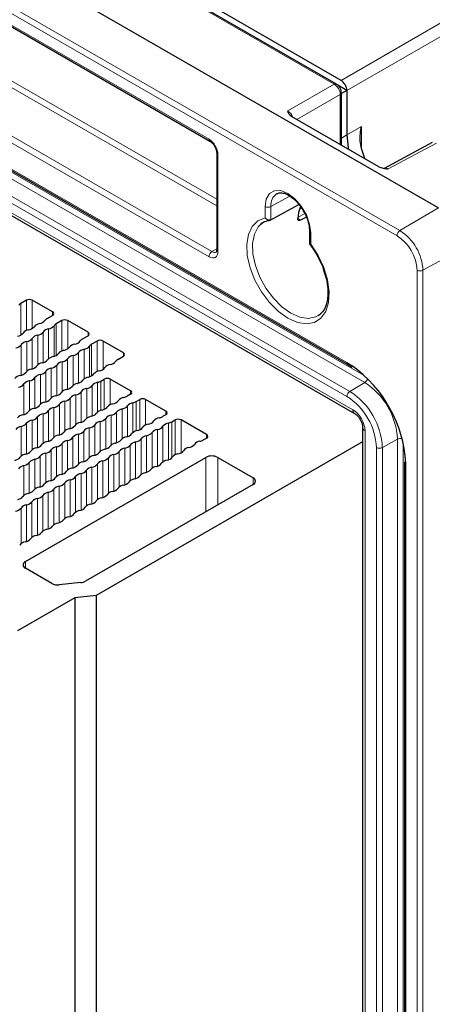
# Paper-space layout 'Blatt4' of a CAD drawing. Header units: millimetres. Extents: x 5 to 418, y 2 to 292.
# Tile 68 of 75: x 289 to 309, y 181 to 229. Entities that reach past the tile are written whole.
import ezdxf

# ---------------------------------------------------------------- set-up
doc = ezdxf.new("R2010")
doc.units = ezdxf.units.MM

psp = doc.layouts.new('Blatt4')

# ---------------------------------------------------------------- linework, layer by layer
at = {"color": 7, "linetype": 'Continuous', "lineweight": 25}
for p, q in [((263.147, 246.149), (308.968, 219.697)), ((304.076, 225.637), (273.613, 243.223)), ((304.301, 225.814), (274.036, 243.286)), ((270.222, 238.937), (298.015, 222.892)), ((263.613, 235.848), (304.625, 212.172)), ((263.371, 233.822), (304.949, 209.82)), ((304.583, 225.33), (304.146, 225.583)), ((304.582, 225.33), (304.317, 225.177)), ((304.317, 222.703), (304.317, 225.219)), ((304.582, 225.33), (304.583, 225.33)), ((304.583, 225.325), (304.583, 223.19)), ((306.11, 221.667), (301.925, 224.083)), ((308.675, 222.826), (306.366, 221.585)), ((298.339, 222.331), (298.339, 217.673)), ((305.435, 222.057), (305.278, 222.539)), ((300.943, 219.118), (302.283, 219.851)), ((302.638, 219.246), (302.36, 219.096)), ((302.789, 218.576), (302.789, 217.967)), ((289.218, 215.258), (288.949, 215.103)), ((290.476, 214.695), (289.5, 215.258)), ((290.207, 214.377), (290.476, 214.532)), ((290.915, 214.279), (290.646, 214.124)), ((292.173, 213.716), (291.197, 214.279)), ((303.208, 214.517), (303.322, 214.599)), ((291.904, 213.397), (292.173, 213.552)), ((292.612, 213.299), (292.343, 213.144)), ((293.87, 212.736), (292.895, 213.299)), ((293.601, 212.417), (293.87, 212.573)), ((304.625, 212.172), (304.84, 212.036)), ((292.79, 211.376), (292.952, 211.47)), ((294.211, 210.906), (293.235, 211.47)), ((294.211, 210.743), (294.048, 210.649)), ((294.487, 210.396), (294.649, 210.49)), ((295.908, 209.927), (294.932, 210.49)), ((295.908, 209.763), (295.745, 209.67)), ((296.184, 209.416), (296.346, 209.51)), ((297.853, 208.804), (296.629, 209.51)), ((305.335, 209.152), (305.335, 136.317)), ((297.69, 208.547), (297.853, 208.641)), ((305.335, 208.454), (292.563, 201.081)), ((289.169, 202.714), (297.824, 207.71)), ((298.389, 207.71), (300.086, 206.731)), ((307.35, 207.502), (307.351, 207.451)), ((307.351, 207.451), (307.351, 114.692)), ((300.086, 206.404), (292.046, 201.762)), ((290.436, 201.656), (289.169, 202.387)), ((291.832, 201.698), (290.788, 201.592)), ((291.533, 200.976), (288.785, 199.39)), ((292.563, 201.081), (291.533, 200.976)), ((291.533, 200.976), (291.533, 129.121)), ((292.563, 201.081), (292.563, 129.226))]:
    psp.add_line(p, q, dxfattribs=at)
at = {"color": 7, "linetype": 'Continuous', "lineweight": 18}
for p, q in [((261.306, 245.049), (307.127, 218.597)), ((306.988, 218.354), (261.167, 244.805)), ((303.978, 225.628), (273.515, 243.214)), ((304.301, 225.814), (330.153, 240.739)), ((330.436, 240.249), (304.583, 225.325)), ((270.181, 239.028), (297.974, 222.984)), ((304.583, 212.264), (263.571, 235.94)), ((305.434, 211.305), (264.422, 234.981)), ((305.412, 211.642), (264.561, 235.225)), ((272.478, 235.043), (298.339, 220.114)), ((304.722, 210.88), (263.71, 234.556)), ((298.339, 219.79), (272.339, 234.8)), ((263.288, 234.006), (304.866, 210.003)), ((304.583, 210.636), (263.571, 234.312)), ((270.32, 233.634), (298.113, 217.589)), ((297.974, 217.346), (270.181, 233.39)), ((301.75, 224.342), (303.978, 225.628)), ((304.261, 225.139), (302.179, 223.937)), ((304.261, 222.735), (304.261, 225.139)), ((304.583, 223.19), (305.276, 223.604)), ((305.276, 223.604), (305.276, 222.555)), ((304.317, 223.042), (304.583, 223.19)), ((308.871, 222.804), (306.563, 221.564)), ((298.398, 222.249), (298.398, 217.591)), ((300.943, 219.755), (301.851, 220.261)), ((300.662, 219.21), (300.662, 219.756)), ((300.943, 219.755), (300.943, 219.118)), ((302.559, 219.426), (302.229, 219.235)), ((302.305, 219.606), (302.418, 219.671)), ((307.127, 218.597), (308.968, 219.697)), ((302.224, 219.175), (302.36, 219.096)), ((302.848, 218.494), (302.848, 217.948)), ((298.113, 217.589), (298.339, 217.73)), ((308.226, 216.693), (310.099, 217.738)), ((307.945, 108.258), (307.945, 216.695)), ((308.226, 216.693), (308.226, 108.257)), ((288.949, 213.584), (288.949, 215.103)), ((289.218, 213.8), (289.218, 215.258)), ((289.5, 213.903), (289.5, 215.258)), ((290.476, 214.532), (290.476, 214.695)), ((290.915, 212.821), (290.915, 214.279)), ((291.197, 212.923), (291.197, 214.279)), ((290.021, 212.26), (290.021, 213.729)), ((290.282, 212.454), (290.282, 213.88)), ((290.544, 212.562), (290.544, 214.031)), ((290.646, 212.604), (290.646, 214.124)), ((292.173, 213.552), (292.173, 213.716)), ((289.236, 213.276), (289.236, 211.85)), ((289.497, 211.958), (289.497, 213.427)), ((289.759, 212.152), (289.759, 213.578)), ((292.612, 211.841), (292.612, 213.299)), ((292.895, 211.944), (292.895, 213.299)), ((288.974, 213.125), (288.974, 211.656)), ((291.718, 211.281), (291.718, 212.75)), ((291.979, 211.475), (291.979, 212.901)), ((292.241, 211.583), (292.241, 213.052)), ((292.343, 211.624), (292.343, 213.144)), ((293.87, 212.573), (293.87, 212.736)), ((290.933, 212.297), (290.933, 210.871)), ((291.195, 210.978), (291.195, 212.448)), ((291.456, 211.173), (291.456, 212.599)), ((304.827, 212.111), (304.583, 212.264)), ((290.148, 211.843), (290.148, 210.374)), ((290.41, 211.995), (290.41, 210.569)), ((290.671, 212.146), (290.671, 210.676)), ((289.363, 211.39), (289.363, 209.964)), ((289.625, 211.541), (289.625, 210.072)), ((289.886, 211.692), (289.886, 210.266)), ((292.63, 211.317), (292.63, 209.891)), ((292.79, 211.376), (292.79, 209.973)), ((292.952, 211.47), (292.952, 210.021)), ((293.235, 211.47), (293.235, 210.245)), ((304.722, 210.88), (305.434, 211.305)), ((289.101, 211.239), (289.101, 209.77)), ((291.845, 210.864), (291.845, 209.395)), ((292.107, 211.015), (292.107, 209.589)), ((292.368, 211.166), (292.368, 209.697)), ((294.211, 210.906), (294.211, 210.743)), ((291.06, 210.411), (291.06, 208.985)), ((291.322, 210.562), (291.322, 209.093)), ((291.583, 210.713), (291.583, 209.287)), ((294.487, 210.396), (294.487, 208.993)), ((294.649, 210.49), (294.649, 209.041)), ((294.932, 210.49), (294.932, 209.265)), ((290.275, 209.958), (290.275, 208.488)), ((290.537, 210.109), (290.537, 208.683)), ((290.799, 210.26), (290.799, 208.791)), ((293.542, 209.884), (293.542, 208.415)), ((293.804, 210.035), (293.804, 208.609)), ((294.065, 210.186), (294.065, 208.717)), ((294.327, 210.337), (294.327, 208.911)), ((295.908, 209.927), (295.908, 209.763)), ((289.49, 209.504), (289.49, 208.079)), ((289.752, 209.656), (289.752, 208.186)), ((290.014, 209.807), (290.014, 208.381)), ((292.757, 209.431), (292.757, 208.005)), ((293.019, 209.582), (293.019, 208.113)), ((293.28, 209.733), (293.28, 208.307)), ((296.184, 209.416), (296.184, 207.687)), ((296.346, 209.51), (296.346, 207.837)), ((296.629, 209.51), (296.629, 207.934)), ((288.967, 209.202), (288.967, 207.776)), ((289.229, 209.353), (289.229, 207.884)), ((291.972, 208.978), (291.972, 207.509)), ((292.234, 209.129), (292.234, 207.703)), ((292.496, 209.28), (292.496, 207.811)), ((295.501, 209.055), (295.501, 207.296)), ((295.762, 209.206), (295.762, 207.497)), ((296.024, 209.358), (296.024, 207.598)), ((305.452, 208.989), (305.452, 136.154)), ((291.187, 208.525), (291.187, 207.099)), ((291.449, 208.676), (291.449, 207.207)), ((291.711, 208.827), (291.711, 207.401)), ((294.716, 208.602), (294.716, 206.893)), ((294.978, 208.753), (294.978, 206.994)), ((295.239, 208.904), (295.239, 207.195)), ((297.853, 208.804), (297.853, 208.641)), ((306.281, 208.181), (307.005, 208.585)), ((307.005, 115.826), (307.005, 208.585)), ((290.403, 208.072), (290.403, 206.603)), ((290.664, 208.223), (290.664, 206.797)), ((290.926, 208.374), (290.926, 206.905)), ((293.669, 207.998), (293.669, 206.289)), ((293.931, 208.149), (293.931, 206.39)), ((294.193, 208.3), (294.193, 206.591)), ((294.454, 208.451), (294.454, 206.692)), ((306, 115.424), (306, 208.183)), ((306.281, 115.422), (306.281, 208.181)), ((307.285, 115.825), (307.285, 208.397)), ((289.618, 207.619), (289.618, 206.193)), ((289.879, 207.77), (289.879, 206.3)), ((290.141, 207.921), (290.141, 206.495)), ((292.884, 207.545), (292.884, 205.786)), ((293.146, 207.696), (293.146, 205.987)), ((293.408, 207.847), (293.408, 206.088)), ((297.824, 205.098), (297.824, 207.71)), ((298.389, 207.71), (298.389, 205.425)), ((289.094, 207.316), (289.094, 205.891)), ((289.356, 207.468), (289.356, 205.998)), ((292.1, 207.092), (292.1, 205.383)), ((292.361, 207.243), (292.361, 205.484)), ((292.623, 207.394), (292.623, 205.685)), ((307.409, 207.369), (307.409, 207.442)), ((307.409, 114.61), (307.409, 207.369)), ((291.315, 206.639), (291.315, 204.88)), ((291.576, 206.79), (291.576, 205.08)), ((291.838, 206.941), (291.838, 205.182)), ((300.086, 206.404), (300.086, 206.731)), ((290.53, 206.186), (290.53, 204.476)), ((290.791, 206.337), (290.791, 204.578)), ((291.053, 206.488), (291.053, 204.778)), ((289.745, 205.733), (289.745, 203.973)), ((290.007, 205.884), (290.007, 204.174)), ((290.268, 206.035), (290.268, 204.276)), ((288.96, 205.28), (288.96, 203.57)), ((289.222, 205.431), (289.222, 203.671)), ((289.483, 205.582), (289.483, 203.872)), ((289.169, 202.714), (289.169, 202.387))]:
    psp.add_line(p, q, dxfattribs=at)
at = {"color": 7, "linetype": 'Continuous', "lineweight": 25, "flags": 128}
for points in [[(304.583, 223.19), (304.64, 222.576), (304.653, 222.509)], [(300.612, 219.014), (300.602, 219.008), (300.435, 218.885)]]:
    psp.add_lwpolyline(points, dxfattribs=at)
at = {"color": 7, "linetype": 'Continuous', "lineweight": 18, "flags": 128}
for points in [[(300.662, 219.756), (300.716, 220.115), (300.871, 220.377), (301.113, 220.517), (301.417, 220.52), (301.755, 220.387), (302.093, 220.13), (302.397, 219.775), (302.639, 219.357), (302.794, 218.915), (302.848, 218.494)], [(302.848, 217.948), (303.198, 217.404), (303.471, 216.821), (303.651, 216.23), (303.729, 215.663), (303.702, 215.151), (303.569, 214.72), (303.34, 214.395), (303.025, 214.192), (302.641, 214.123), (302.21, 214.191), (301.755, 214.392), (301.3, 214.716), (300.869, 215.146), (300.486, 215.658), (300.171, 216.224), (299.941, 216.815), (299.808, 217.398), (299.781, 217.943), (299.859, 218.419), (300.04, 218.802), (300.312, 219.07), (300.662, 219.21)], [(300.435, 218.885), (300.333, 218.773), (300.15, 218.425), (300.064, 217.985), (300.08, 217.477), (300.196, 216.929), (300.407, 216.371), (300.7, 215.835), (301.059, 215.35), (301.465, 214.942), (301.894, 214.636), (302.323, 214.447), (302.729, 214.386), (303.088, 214.456), (303.208, 214.517)]]:
    psp.add_lwpolyline(points, dxfattribs=at)
at = {"color": 7, "linetype": 'Continuous', "lineweight": 18}
for centre, radius, start, end in [((304.035, 225.547), 0.099, 65.3735, 124.603), ((304.219, 225.228), 0.099, 295.3886, 354.63), ((298.072, 222.973), 0.0991, 173.8286, 234.2083), ((298.435, 222.338), 0.0962, 184.5016, 247.1535), ((301.575, 219.839), 0.638, 122.9484, 187.6073), ((300.804, 220.03), 0.308, 242.6565, 296.7662), ((302.885, 218.583), 0.0963, 184.6485, 247.1387), ((307.295, 218.34), 0.308, 123.2297, 177.3477), ((305.839, 216.585), 2.389, 2.6055, 57.3945), ((305.866, 216.6), 2.082, 2.6055, 57.3945), ((298.282, 217.332), 0.308, 123.2297, 177.3477), ((298.435, 217.68), 0.0961, 184.1293, 247.1908), ((308.087, 216.969), 0.308, 242.6565, 296.7662), ((304.682, 212.253), 0.0988, 173.7602, 234.9558), ((305.259, 211.568), 0.316, 303.6941, 346.1733), ((303.595, 208.43), 3.413, 2.6055, 57.3945), ((304.891, 210.622), 0.308, 123.2297, 177.3477), ((302.898, 208.027), 3.386, 2.6055, 57.3945), ((302.924, 208.043), 3.079, 2.6055, 57.3945), ((305.068, 209.984), 0.203, 174.5306, 233.212), ((304.181, 208.931), 1.272, 2.6055, 57.3945), ((305.536, 209.173), 0.203, 186.6708, 245.4843), ((307.145, 208.301), 0.316, 73.847, 116.3013), ((306.142, 208.456), 0.308, 242.6565, 296.7662), ((307.449, 207.46), 0.0988, 185.2715, 246.2239)]:
    psp.add_arc(centre, radius, start, end, dxfattribs=at)
at = {"color": 7, "linetype": 'Continuous', "lineweight": 25}
for centre, radius, start, end in [((303.826, 219.095), 1.604, 155.8788, 177.0252), ((289.088, 214.847), 0.291, 118.4475, 145.7657), ((289.359, 214.985), 0.307, 62.6097, 117.3903), ((290.445, 214.614), 0.0873, 290.7834, 69.2166), ((289.786, 214.535), 0.406, 278.1317, 321.8629), ((290.346, 214.121), 0.291, 118.4475, 145.7657), ((291.056, 214.006), 0.307, 62.6097, 117.3903), ((288.74, 213.931), 0.406, 278.1317, 321.8629), ((289.378, 213.43), 0.406, 98.1317, 141.8629), ((289.263, 214.233), 0.406, 278.1317, 321.8629), ((289.901, 213.732), 0.406, 98.1317, 141.8629), ((289.702, 213.98), 0.406, 278.1317, 321.8629), ((290.34, 213.479), 0.406, 98.1317, 141.8629), ((290.225, 214.282), 0.406, 278.1317, 321.8629), ((290.785, 213.868), 0.291, 118.4475, 145.7657), ((292.142, 213.634), 0.0873, 290.7834, 69.2166), ((289.293, 212.875), 0.406, 98.1317, 141.8629), ((289.178, 213.678), 0.406, 278.1317, 321.8629), ((289.816, 213.177), 0.406, 98.1317, 141.8629), ((291.483, 213.555), 0.406, 278.1317, 321.8629), ((292.043, 213.141), 0.291, 118.4475, 145.7657), ((292.753, 213.026), 0.307, 62.6097, 117.3903), ((288.655, 213.376), 0.406, 278.1317, 321.8629), ((291.075, 212.45), 0.406, 98.1317, 141.8629), ((290.96, 213.253), 0.406, 278.1317, 321.8629), ((291.598, 212.752), 0.406, 98.1317, 141.8629), ((291.399, 213), 0.406, 278.1317, 321.8629), ((292.037, 212.499), 0.406, 98.1317, 141.8629), ((291.922, 213.302), 0.406, 278.1317, 321.8629), ((292.482, 212.888), 0.291, 118.4475, 145.7657), ((293.839, 212.654), 0.0873, 290.7834, 69.2166), ((290.028, 211.846), 0.406, 98.1317, 141.8629), ((289.914, 212.649), 0.406, 278.1317, 321.8629), ((290.552, 212.148), 0.406, 98.1317, 141.8629), ((290.437, 212.951), 0.406, 278.1317, 321.8629), ((290.99, 211.895), 0.406, 98.1317, 141.8629), ((290.876, 212.698), 0.406, 278.1317, 321.8629), ((291.514, 212.197), 0.406, 98.1317, 141.8629), ((293.181, 212.576), 0.406, 278.1317, 321.8629), ((293.74, 212.162), 0.291, 118.4475, 145.7657), ((288.867, 212.045), 0.406, 278.1317, 321.8629), ((289.505, 211.544), 0.406, 98.1317, 141.8629), ((289.39, 212.347), 0.406, 278.1317, 321.8629), ((289.829, 212.094), 0.406, 278.1317, 321.8629), ((290.467, 211.593), 0.406, 98.1317, 141.8629), ((290.352, 212.396), 0.406, 278.1317, 321.8629), ((292.772, 211.471), 0.406, 98.1317, 141.8629), ((292.657, 212.274), 0.406, 278.1317, 321.8629), ((293.295, 211.773), 0.406, 98.1317, 141.8629), ((301.198, 207.056), 6.223, 3.5544, 54.3191), ((288.982, 211.242), 0.406, 98.1317, 141.8629), ((289.42, 210.989), 0.406, 98.1317, 141.8629), ((289.306, 211.792), 0.406, 278.1317, 321.8629), ((289.944, 211.291), 0.406, 98.1317, 141.8629), ((291.611, 211.669), 0.406, 278.1317, 321.8629), ((292.249, 211.169), 0.406, 98.1317, 141.8629), ((292.134, 211.972), 0.406, 278.1317, 321.8629), ((292.687, 210.915), 0.406, 98.1317, 141.8629), ((292.523, 211.854), 0.548, 281.3079, 299.1741), ((293.094, 211.197), 0.307, 62.6097, 117.3903), ((288.782, 211.49), 0.406, 278.1317, 321.8629), ((291.202, 210.564), 0.406, 98.1317, 141.8629), ((291.087, 211.367), 0.406, 278.1317, 321.8629), ((291.725, 210.867), 0.406, 98.1317, 141.8629), ((291.526, 211.114), 0.406, 278.1317, 321.8629), ((292.164, 210.613), 0.406, 98.1317, 141.8629), ((292.049, 211.416), 0.406, 278.1317, 321.8629), ((294.18, 210.825), 0.0873, 290.7834, 69.2166), ((290.156, 209.96), 0.406, 98.1317, 141.8629), ((290.041, 210.763), 0.406, 278.1317, 321.8629), ((290.679, 210.262), 0.406, 98.1317, 141.8629), ((290.564, 211.065), 0.406, 278.1317, 321.8629), ((291.118, 210.009), 0.406, 98.1317, 141.8629), ((291.003, 210.812), 0.406, 278.1317, 321.8629), ((291.641, 210.311), 0.406, 98.1317, 141.8629), ((293.308, 210.69), 0.406, 278.1317, 321.8629), ((293.946, 210.189), 0.406, 98.1317, 141.8629), ((293.781, 211.128), 0.548, 281.3079, 299.1741), ((294.22, 210.874), 0.548, 281.3079, 299.1741), ((294.791, 210.217), 0.307, 62.6097, 117.3903), ((288.994, 210.159), 0.406, 278.1317, 321.8629), ((289.632, 209.658), 0.406, 98.1317, 141.8629), ((289.518, 210.461), 0.406, 278.1317, 321.8629), ((289.956, 210.208), 0.406, 278.1317, 321.8629), ((290.594, 209.707), 0.406, 98.1317, 141.8629), ((290.48, 210.51), 0.406, 278.1317, 321.8629), ((292.899, 209.585), 0.406, 98.1317, 141.8629), ((292.785, 210.388), 0.406, 278.1317, 321.8629), ((293.423, 209.887), 0.406, 98.1317, 141.8629), ((293.223, 210.135), 0.406, 278.1317, 321.8629), ((293.861, 209.634), 0.406, 98.1317, 141.8629), ((293.746, 210.437), 0.406, 278.1317, 321.8629), ((294.384, 209.936), 0.406, 98.1317, 141.8629), ((295.877, 209.845), 0.0873, 290.7834, 69.2166), ((289.109, 209.356), 0.406, 98.1317, 141.8629), ((289.548, 209.103), 0.406, 98.1317, 141.8629), ((289.433, 209.906), 0.406, 278.1317, 321.8629), ((290.071, 209.405), 0.406, 98.1317, 141.8629), ((291.738, 209.784), 0.406, 278.1317, 321.8629), ((292.376, 209.283), 0.406, 98.1317, 141.8629), ((292.261, 210.086), 0.406, 278.1317, 321.8629), ((292.815, 209.029), 0.406, 98.1317, 141.8629), ((292.7, 209.832), 0.406, 278.1317, 321.8629), ((293.338, 209.332), 0.406, 98.1317, 141.8629), ((295.005, 209.71), 0.406, 278.1317, 321.8629), ((295.643, 209.209), 0.406, 98.1317, 141.8629), ((295.478, 210.148), 0.548, 281.3079, 299.1741), ((295.917, 209.895), 0.548, 281.3079, 299.1741), ((296.488, 209.237), 0.307, 62.6097, 117.3903), ((289.024, 208.801), 0.406, 98.1317, 141.8629), ((288.91, 209.604), 0.406, 278.1317, 321.8629), ((291.329, 208.679), 0.406, 98.1317, 141.8629), ((291.215, 209.482), 0.406, 278.1317, 321.8629), ((291.853, 208.981), 0.406, 98.1317, 141.8629), ((291.653, 209.228), 0.406, 278.1317, 321.8629), ((292.291, 208.727), 0.406, 98.1317, 141.8629), ((292.177, 209.53), 0.406, 278.1317, 321.8629), ((294.596, 208.605), 0.406, 98.1317, 141.8629), ((294.482, 209.408), 0.406, 278.1317, 321.8629), ((295.12, 208.907), 0.406, 98.1317, 141.8629), ((295.558, 208.654), 0.406, 98.1317, 141.8629), ((295.443, 209.457), 0.406, 278.1317, 321.8629), ((296.081, 208.956), 0.406, 98.1317, 141.8629), ((290.283, 208.074), 0.406, 98.1317, 141.8629), ((290.168, 208.877), 0.406, 278.1317, 321.8629), ((290.806, 208.376), 0.406, 98.1317, 141.8629), ((290.692, 209.179), 0.406, 278.1317, 321.8629), ((291.245, 208.123), 0.406, 98.1317, 141.8629), ((291.13, 208.926), 0.406, 278.1317, 321.8629), ((291.768, 208.425), 0.406, 98.1317, 141.8629), ((293.435, 208.804), 0.406, 278.1317, 321.8629), ((294.073, 208.303), 0.406, 98.1317, 141.8629), ((293.958, 209.106), 0.406, 278.1317, 321.8629), ((294.397, 208.853), 0.406, 278.1317, 321.8629), ((295.035, 208.352), 0.406, 98.1317, 141.8629), ((294.92, 209.155), 0.406, 278.1317, 321.8629), ((297.588, 208.086), 0.406, 98.1317, 141.8629), ((297.423, 209.025), 0.548, 281.3079, 299.1741), ((297.822, 208.722), 0.0873, 290.7834, 69.2166), ((289.122, 208.273), 0.406, 278.1317, 321.8629), ((289.76, 207.772), 0.406, 98.1317, 141.8629), ((289.645, 208.575), 0.406, 278.1317, 321.8629), ((290.084, 208.322), 0.406, 278.1317, 321.8629), ((290.722, 207.821), 0.406, 98.1317, 141.8629), ((290.607, 208.624), 0.406, 278.1317, 321.8629), ((293.027, 207.699), 0.406, 98.1317, 141.8629), ((292.912, 208.502), 0.406, 278.1317, 321.8629), ((293.55, 208.001), 0.406, 98.1317, 141.8629), ((293.35, 208.249), 0.406, 278.1317, 321.8629), ((293.988, 207.748), 0.406, 98.1317, 141.8629), ((293.874, 208.551), 0.406, 278.1317, 321.8629), ((294.512, 208.05), 0.406, 98.1317, 141.8629), ((296.427, 208.285), 0.406, 278.1317, 321.8629), ((297.065, 207.784), 0.406, 98.1317, 141.8629), ((296.95, 208.587), 0.406, 278.1317, 321.8629), ((288.598, 207.971), 0.406, 278.1317, 321.8629), ((289.236, 207.47), 0.406, 98.1317, 141.8629), ((289.675, 207.217), 0.406, 98.1317, 141.8629), ((289.56, 208.02), 0.406, 278.1317, 321.8629), ((290.198, 207.519), 0.406, 98.1317, 141.8629), ((291.865, 207.898), 0.406, 278.1317, 321.8629), ((292.503, 207.397), 0.406, 98.1317, 141.8629), ((292.389, 208.2), 0.406, 278.1317, 321.8629), ((292.942, 207.144), 0.406, 98.1317, 141.8629), ((292.827, 207.947), 0.406, 278.1317, 321.8629), ((293.465, 207.446), 0.406, 98.1317, 141.8629), ((296.018, 207.18), 0.406, 98.1317, 141.8629), ((295.904, 207.983), 0.406, 278.1317, 321.8629), ((296.542, 207.482), 0.406, 98.1317, 141.8629), ((298.106, 207.165), 0.615, 62.6097, 117.3903), ((289.152, 206.915), 0.406, 98.1317, 141.8629), ((289.037, 207.718), 0.406, 278.1317, 321.8629), ((291.457, 206.793), 0.406, 98.1317, 141.8629), ((291.342, 207.596), 0.406, 278.1317, 321.8629), ((291.98, 207.095), 0.406, 98.1317, 141.8629), ((291.781, 207.342), 0.406, 278.1317, 321.8629), ((292.419, 206.842), 0.406, 98.1317, 141.8629), ((292.304, 207.645), 0.406, 278.1317, 321.8629), ((294.857, 207.379), 0.406, 278.1317, 321.8629), ((295.495, 206.878), 0.406, 98.1317, 141.8629), ((295.38, 207.681), 0.406, 278.1317, 321.8629), ((290.41, 206.188), 0.406, 98.1317, 141.8629), ((290.296, 206.991), 0.406, 278.1317, 321.8629), ((290.934, 206.491), 0.406, 98.1317, 141.8629), ((290.819, 207.294), 0.406, 278.1317, 321.8629), ((291.372, 206.237), 0.406, 98.1317, 141.8629), ((291.257, 207.04), 0.406, 278.1317, 321.8629), ((291.895, 206.539), 0.406, 98.1317, 141.8629), ((294.448, 206.274), 0.406, 98.1317, 141.8629), ((294.334, 207.077), 0.406, 278.1317, 321.8629), ((294.972, 206.576), 0.406, 98.1317, 141.8629), ((300.024, 206.567), 0.175, 290.7834, 69.2166), ((289.249, 206.387), 0.406, 278.1317, 321.8629), ((289.887, 205.886), 0.406, 98.1317, 141.8629), ((289.772, 206.689), 0.406, 278.1317, 321.8629), ((290.211, 206.436), 0.406, 278.1317, 321.8629), ((290.849, 205.935), 0.406, 98.1317, 141.8629), ((290.734, 206.738), 0.406, 278.1317, 321.8629), ((293.287, 206.473), 0.406, 278.1317, 321.8629), ((293.925, 205.972), 0.406, 98.1317, 141.8629), ((293.81, 206.775), 0.406, 278.1317, 321.8629), ((288.726, 206.085), 0.406, 278.1317, 321.8629), ((289.364, 205.584), 0.406, 98.1317, 141.8629), ((289.802, 205.331), 0.406, 98.1317, 141.8629), ((289.688, 206.134), 0.406, 278.1317, 321.8629), ((290.326, 205.633), 0.406, 98.1317, 141.8629), ((292.879, 205.368), 0.406, 98.1317, 141.8629), ((292.764, 206.171), 0.406, 278.1317, 321.8629), ((293.402, 205.67), 0.406, 98.1317, 141.8629), ((288.641, 205.53), 0.406, 278.1317, 321.8629), ((289.279, 205.029), 0.406, 98.1317, 141.8629), ((289.164, 205.832), 0.406, 278.1317, 321.8629), ((291.832, 204.763), 0.406, 98.1317, 141.8629), ((291.717, 205.566), 0.406, 278.1317, 321.8629), ((292.355, 205.066), 0.406, 98.1317, 141.8629), ((292.241, 205.869), 0.406, 278.1317, 321.8629), ((290.671, 204.962), 0.406, 278.1317, 321.8629), ((291.309, 204.461), 0.406, 98.1317, 141.8629), ((291.194, 205.264), 0.406, 278.1317, 321.8629), ((290.262, 203.857), 0.406, 98.1317, 141.8629), ((290.148, 204.66), 0.406, 278.1317, 321.8629), ((290.786, 204.159), 0.406, 98.1317, 141.8629), ((289.101, 204.056), 0.406, 278.1317, 321.8629), ((289.739, 203.555), 0.406, 98.1317, 141.8629), ((289.624, 204.358), 0.406, 278.1317, 321.8629), ((289.216, 203.253), 0.406, 98.1317, 141.8629), ((289.231, 202.551), 0.175, 110.7834, 249.2166), ((290.715, 202.192), 0.604, 242.4473, 276.9208), ((291.786, 202.238), 0.541, 274.8508, 298.602)]:
    psp.add_arc(centre, radius, start, end, dxfattribs=at)
at = {"color": 7, "linetype": 'Continuous', "lineweight": 18}
for centre, major_axis, ratio, start_param, end_param in [((303.976, 225.3), (-0.2, 0.346), 0.587456, 3.927225, 5.497717), ((301.753, 224.017), (-0.2, 0.346), 0.567659, 4.474545, 5.497716), ((297.974, 222.494), (-0.3, 0.52), 0.577557, 3.927224, 5.497716), ((306.566, 221.238), (-0.205, 0.344), 0.576943, 5.489313, 6.261394), ((297.974, 217.836), (-0.3, 0.52), 0.577206, 2.356428, 3.92692), ((298.115, 217.918), (-0.195, 0.35), 0.576942, 2.365135, 3.174125)]:
    psp.add_ellipse(centre, major_axis=major_axis, ratio=ratio, start_param=start_param, end_param=end_param, dxfattribs=at)
at = {"color": 7, "linetype": 'Continuous', "lineweight": 25}
for centre, major_axis, ratio, start_param, end_param in [((304.301, 225.488), (-0.2, 0.346), 0.577557, 3.944525, 5.497716), ((296.339, 220.892), (8.244, 4.438), 0.030727, 6.266645, 6.283799)]:
    psp.add_ellipse(centre, major_axis=major_axis, ratio=ratio, start_param=start_param, end_param=end_param, dxfattribs=at)
for points, knots in [([(304.317, 225.219), (304.314, 225.26), (304.306, 225.348), (304.242, 225.482), (304.159, 225.582), (304.097, 225.623), (304.076, 225.637)], [0, 0, 0, 0, 0.249504, 0.542176, 0.84795, 1, 1, 1, 1]), ([(301.925, 224.083), (301.866, 224.118), (301.829, 224.161), (301.778, 224.25), (301.764, 224.296), (301.75, 224.342)], [0, 0, 0, 0, 0.5, 0.5, 1, 1, 1, 1]), ([(305.278, 222.539), (305.255, 222.663), (305.19, 223.017), (305.234, 223.38), (305.275, 223.602), (305.276, 223.604)], [0, 0, 0, 0, 0.350629, 0.993747, 1, 1, 1, 1]), ([(298.015, 222.892), (298.038, 222.878), (298.09, 222.844), (298.178, 222.751), (298.261, 222.624), (298.318, 222.487), (298.338, 222.387), (298.339, 222.343), (298.339, 222.331)], [0, 0, 0, 0, 0.1474869, 0.3371411, 0.5394028, 0.7470427, 0.9335018, 1, 1, 1, 1]), ([(306.11, 221.667), (306.169, 221.633), (306.246, 221.612), (306.401, 221.581), (306.482, 221.572), (306.563, 221.564)], [0, 0, 0, 0, 0.5, 0.5, 1, 1, 1, 1]), ([(301.233, 220.368), (301.276, 220.389), (301.364, 220.432), (301.582, 220.404), (301.853, 220.278), (302.134, 220.044), (302.353, 219.795), (302.449, 219.62), (302.479, 219.566)], [0, 0, 0, 0, 0.164048, 0.343357, 0.53562, 0.724566, 0.914004, 1, 1, 1, 1]), ([(302.479, 219.566), (302.518, 219.501), (302.63, 219.318), (302.739, 218.999), (302.786, 218.733), (302.789, 218.604), (302.789, 218.576)], [0, 0, 0, 0, 0.199972, 0.56447, 0.906009, 1, 1, 1, 1]), ([(300.463, 218.903), (300.465, 218.906), (300.53, 218.992), (300.672, 219.058), (300.834, 219.087), (300.896, 219.098)], [0, 0, 0, 0, 0.018657, 0.628729, 1, 1, 1, 1]), ([(300.943, 219.118), (300.902, 219.096), (300.847, 219.097), (300.744, 219.134), (300.697, 219.168), (300.662, 219.21)], [0, 0, 0, 0, 0.5, 0.5, 1, 1, 1, 1]), ([(302.36, 219.096), (302.323, 219.076), (302.286, 219.074), (302.235, 219.104), (302.221, 219.137), (302.224, 219.178)], [0, 0, 0, 0, 0.5, 0.5, 1, 1, 1, 1]), ([(302.789, 217.967), (302.789, 217.966), (302.789, 217.963), (302.791, 217.96), (302.794, 217.957), (302.798, 217.954), (302.803, 217.952), (302.81, 217.95), (302.818, 217.949), (302.826, 217.948), (302.836, 217.948), (302.843, 217.948), (302.847, 217.948), (302.848, 217.948)], [0, 0, 0, 0, 0.074403, 0.1679766, 0.2701996, 0.3730236, 0.4776481, 0.5828586, 0.683118, 0.7838611, 0.8860854, 0.9888082, 1, 1, 1, 1]), ([(302.789, 217.959), (302.823, 217.915), (302.972, 217.723), (303.197, 217.344), (303.389, 216.96), (303.451, 216.75), (303.462, 216.713)], [0, 0, 0, 0, 0.118388, 0.516517, 0.91527, 1, 1, 1, 1]), ([(298.339, 217.673), (298.338, 217.65), (298.335, 217.6), (298.316, 217.571), (298.316, 217.572), (298.316, 217.572)], [0, 0, 0, 0, 0.3024273, 0.6739717, 1, 1, 1, 1]), ([(303.462, 216.713), (303.509, 216.576), (303.613, 216.265), (303.679, 215.802), (303.674, 215.352), (303.584, 214.979), (303.455, 214.723), (303.341, 214.632), (303.298, 214.598)], [0, 0, 0, 0, 0.148026, 0.33531, 0.521526, 0.706874, 0.892509, 1, 1, 1, 1]), ([(304.949, 209.82), (304.97, 209.807), (305.018, 209.776), (305.111, 209.686), (305.207, 209.555), (305.285, 209.401), (305.329, 209.253), (305.333, 209.183), (305.335, 209.152)], [0, 0, 0, 0, 0.126625, 0.289551, 0.468264, 0.657184, 0.845913, 1, 1, 1, 1])]:
    psp.add_open_spline(points, degree=3, knots=knots, dxfattribs=at)

doc.saveas('drawing.dxf')
